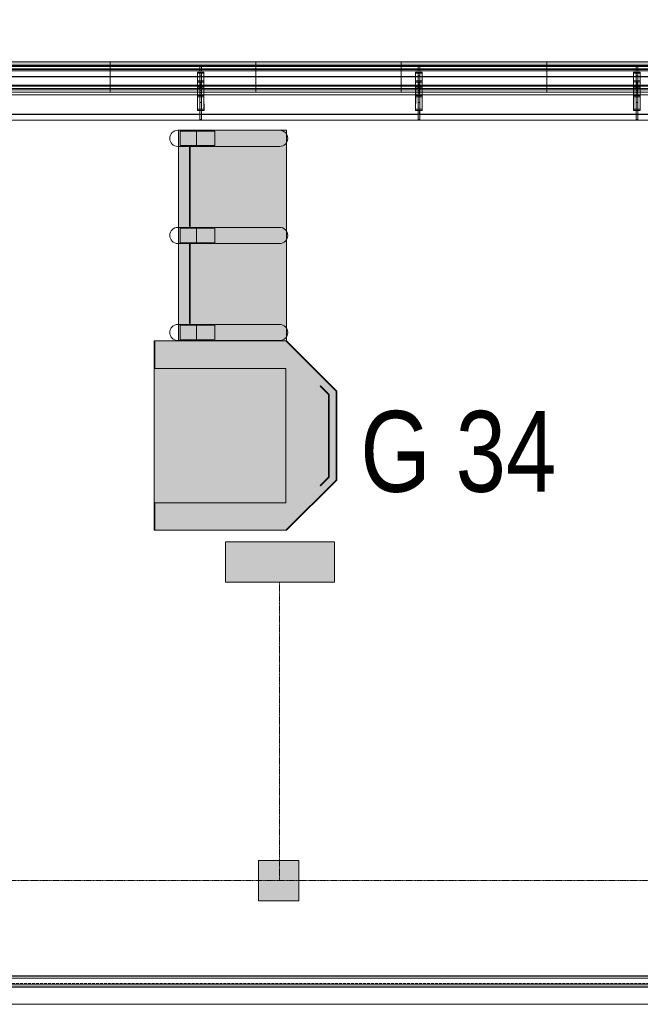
# Model space of a CAD drawing. Header units: millimetres. Extents: x 2001279 to 2569134, y 699790 to 1241062.
# Tile 33 of 38: x 2431143 to 2438822, y 1029980 to 1042155. Entities that reach past the tile are written whole.
import ezdxf

# ---------------------------------------------------------------- set-up
doc = ezdxf.new("R2010")
doc.units = ezdxf.units.MM
doc.header["$MEASUREMENT"] = 0
doc.linetypes.add('Dash - Tight', pattern=[4.5, 3, -1.5])
doc.linetypes.add('IMPORT-va006-h02-a-200-1-0001_Center 1_8_', pattern=[5.55625, 3.175, -0.79375, 0.79375, -0.79375])
for name, color, linetype, lineweight in [('83_Tekst', 7, 'Continuous', 25), ('A223', 8, 'Continuous', 5), ('A2312', 1, 'Continuous', 5), ('A254', 6, 'Continuous', 5), ('A852-TYNN', 7, 'Continuous', 9), ('A862', 4, 'Dash - Tight', 9), ('TRD_AREAL_15_HAVEN_00_280618_ENVA-A-001-2$0$I-FURN', 2, 'Continuous', 5), ('va006-h02-a-200-1-0001_A-AREA-LINE', 4, 'Continuous', 5), ('va006-h02-a-200-1-0001_A-DETL', 5, 'Continuous', 5), ('va006-h02-a-200-1-0001_A-DETL-GENF', 3, 'Continuous', 5), ('va006-h02-a-200-1-0001_A-FLOR-OTLN', 6, 'Continuous', 5), ('va006-h02-a-200-1-0001_S-BEAM', 4, 'Continuous', 5)]:
    doc.layers.add(name, color=color, linetype=linetype, lineweight=lineweight)
doc.layers.add('A200-12_Innsjekking -gate', color=7, linetype='Continuous', lineweight=5, true_color=0xb4ffed)
doc.layers.add('A862-B-Rlin-Etasje', color=150, linetype='Continuous', plot=False)
doc.layers.add('A862-N-RLin', color=1, linetype='Continuous', plot=False)
doc.styles.add('Arial', font='arial.ttf', dxfattribs={"width": 0.8})

# ---------------------------------------------------------------- blocks, each defined once
blk = doc.blocks.new('ENVA-A-006-2etg-polygoner_dwg_V_TA Avgang Stå_-200-D-00135-18746585-H02 Hovedetasje Arbeid Saleh')
at = {"layer": 'va006-h02-a-200-1-0001_S-BEAM'}
h = blk.add_hatch(color=47, dxfattribs=at)
h.paths.add_polyline_path([(433324, 341696), (433324, 341712), (433244, 341712), (433244, 341696)], flags=0)
h.paths.add_polyline_path([(433245, 341515), (433245, 341530), (433325, 341531), (433325, 341515)], flags=0)
h = blk.add_hatch(color=47, dxfattribs=at)
h.paths.add_polyline_path([(433274, 341665), (433294, 341665), (433294, 341696), (433274, 341696)], flags=0)
h.paths.add_polyline_path([(433275, 341530), (433275, 341562), (433295, 341562), (433295, 341531)], flags=0)
at = {"layer": 'va006-h02-a-200-1-0001_S-BEAM', "color": 2}
for p, q in [((430646, 341649), (433244, 341659)), ((430646, 341605), (433244, 341615)), ((433245, 341530), (433244, 341696)), ((433274, 341636), (433274, 341665)), ((433294, 341665), (433294, 341636)), ((433324, 341696), (433325, 341514)), ((433244, 341600), (430646, 341590)), ((433295, 341589), (433294, 341601)), ((433295, 341575), (433295, 341540)), ((433326, 341344), (433325, 341360)), ((433296, 341231), (433296, 341224))]:
    blk.add_line(p, q, dxfattribs=at)
at = {"layer": 'va006-h02-a-200-1-0001_S-BEAM', "color": 130, "lineweight": 9, "flags": 128}
for points in [[(433244, 341712), (433244, 341696), (433324, 341696), (433324, 341712)], [(433274, 341696), (433274, 341665), (433294, 341665), (433294, 341696)], [(433245, 341530), (433245, 341515), (433325, 341515), (433325, 341531)], [(433275, 341562), (433275, 341530), (433295, 341531), (433295, 341562)]]:
    blk.add_lwpolyline(points, close=True, dxfattribs=at)
at = {"layer": 'va006-h02-a-200-1-0001_S-BEAM', "color": 2, "flags": 128}
for points in [[(433325, 341515), (433326, 341344), (433246, 341344), (433245, 341515)], [(433276, 341224), (433276, 341231), (433276, 341344)], [(433276, 341231), (433296, 341231), (433296, 341344)]]:
    blk.add_lwpolyline(points, dxfattribs=at)
at = {"layer": 'va006-h02-a-200-1-0001_S-BEAM', "color": 2}
for centre, start_param, end_param in [((433274, 341588), 4.188681, 6.021277), ((433294, 341588), 4.188681, 6.021277), ((433295, 341541), 1.570688, 1.777199), ((433295, 341492), 5.759478, 6.021277)]:
    blk.add_ellipse(centre, major_axis=(-0.2, 50), ratio=0.000226, start_param=start_param, end_param=end_param, dxfattribs=at)
blk = doc.blocks.new('ENVA-A-006-2etg-polygoner_dwg_V_TA Avgang Stå_-200-D-00136-18746586-H02 Hovedetasje Arbeid Saleh')
at = {"layer": 'va006-h02-a-200-1-0001_S-BEAM'}
h = blk.add_hatch(color=47, dxfattribs=at)
h.paths.add_polyline_path([(436023, 341706), (436023, 341722), (435943, 341722), (435943, 341706)], flags=0)
h.paths.add_polyline_path([(435944, 341525), (435944, 341541), (436024, 341541), (436024, 341525)], flags=0)
h = blk.add_hatch(color=47, dxfattribs=at)
h.paths.add_polyline_path([(435973, 341675), (435993, 341675), (435993, 341706), (435973, 341706)], flags=0)
h.paths.add_polyline_path([(435974, 341541), (435973, 341572), (435993, 341572), (435994, 341541)], flags=0)
at = {"layer": 'va006-h02-a-200-1-0001_S-BEAM', "color": 2}
for p, q in [((433324, 341659), (435943, 341669)), ((433324, 341615), (435943, 341625)), ((435944, 341541), (435943, 341706)), ((435973, 341646), (435973, 341675)), ((435993, 341675), (435993, 341646)), ((436023, 341706), (436024, 341524)), ((435943, 341610), (433324, 341600)), ((435993, 341599), (435993, 341611)), ((435994, 341585), (435994, 341550)), ((436024, 341355), (436024, 341370)), ((435995, 341241), (435995, 341235))]:
    blk.add_line(p, q, dxfattribs=at)
at = {"layer": 'va006-h02-a-200-1-0001_S-BEAM', "color": 130, "lineweight": 9, "flags": 128}
for points in [[(435943, 341722), (435943, 341706), (436023, 341706), (436023, 341722)], [(435973, 341706), (435973, 341675), (435993, 341675), (435993, 341706)], [(435944, 341541), (435944, 341525), (436024, 341525), (436024, 341541)], [(435973, 341572), (435974, 341541), (435994, 341541), (435993, 341572)]]:
    blk.add_lwpolyline(points, close=True, dxfattribs=at)
at = {"layer": 'va006-h02-a-200-1-0001_S-BEAM', "color": 2, "flags": 128}
for points in [[(436024, 341525), (436024, 341355), (435944, 341354), (435944, 341525)], [(435975, 341234), (435975, 341241), (435974, 341354)], [(435975, 341241), (435995, 341241), (435994, 341354)]]:
    blk.add_lwpolyline(points, dxfattribs=at)
at = {"layer": 'va006-h02-a-200-1-0001_S-BEAM', "color": 2}
for centre, start_param, end_param in [((435973, 341598), 4.188681, 6.021277), ((435993, 341598), 4.188681, 6.021277), ((435994, 341551), 1.570688, 1.779259), ((435994, 341502), 5.759478, 6.021277)]:
    blk.add_ellipse(centre, major_axis=(-0.2, 50), ratio=0.000226, start_param=start_param, end_param=end_param, dxfattribs=at)
blk = doc.blocks.new('ENVA-A-006-2etg-polygoner_dwg_V_TA Avgang Stå_-200-D-00144-18746594-H02 Hovedetasje Arbeid Saleh')
at = {"layer": 'va006-h02-a-200-1-0001_S-BEAM'}
h = blk.add_hatch(color=47, dxfattribs=at)
h.paths.add_polyline_path([(438640, 341716), (438720, 341717), (438720, 341732), (438640, 341732)], flags=0)
h.paths.add_polyline_path([(438641, 341535), (438641, 341551), (438721, 341551), (438721, 341535)], flags=0)
h = blk.add_hatch(color=47, dxfattribs=at)
h.paths.add_polyline_path([(438690, 341685), (438690, 341716), (438670, 341716), (438673, 341685)], flags=0)
h.paths.add_polyline_path([(438671, 341551), (438671, 341582), (438691, 341582), (438691, 341551)], flags=0)
at = {"layer": 'va006-h02-a-200-1-0001_S-BEAM', "color": 2}
for p, q in [((436023, 341669), (438640, 341679)), ((436023, 341626), (438640, 341636)), ((438640, 341620), (436023, 341610)), ((438641, 341551), (438640, 341716)), ((438670, 341656), (438670, 341685)), ((438690, 341685), (438690, 341657)), ((438691, 341609), (438690, 341621)), ((438720, 341717), (438721, 341534)), ((438691, 341595), (438691, 341560)), ((438722, 341365), (438721, 341380)), ((438692, 341251), (438692, 341245))]:
    blk.add_line(p, q, dxfattribs=at)
at = {"layer": 'va006-h02-a-200-1-0001_S-BEAM', "color": 130, "lineweight": 9, "flags": 128}
for points in [[(438640, 341732), (438640, 341716), (438720, 341717), (438720, 341732)], [(438670, 341716), (438670, 341685), (438690, 341685), (438690, 341716)], [(438641, 341551), (438641, 341535), (438721, 341535), (438721, 341551)], [(438671, 341582), (438671, 341551), (438691, 341551), (438691, 341582)]]:
    blk.add_lwpolyline(points, close=True, dxfattribs=at)
at = {"layer": 'va006-h02-a-200-1-0001_S-BEAM', "color": 2, "flags": 128}
for points in [[(438721, 341535), (438722, 341365), (438642, 341364), (438641, 341535)], [(438672, 341251), (438692, 341251), (438692, 341365)], [(438672, 341245), (438672, 341251), (438672, 341364)]]:
    blk.add_lwpolyline(points, dxfattribs=at)
at = {"layer": 'va006-h02-a-200-1-0001_S-BEAM', "color": 2}
for centre, start_param, end_param in [((438670, 341608), 4.188681, 6.021277), ((438690, 341608), 4.188681, 6.021277), ((438691, 341561), 1.570688, 1.779195), ((438691, 341512), 5.759478, 6.021277)]:
    blk.add_ellipse(centre, major_axis=(-0.2, 50), ratio=0.000226, start_param=start_param, end_param=end_param, dxfattribs=at)
blk = doc.blocks.new('System Panel - Glazed-generic-8520208-H02 Hovedetasje Arbeid Saleh')
at = {"layer": 'A2312'}
for p, q in [((2358600, 1032546), (2358600, 1032832)), ((2358600, 1032832), (2360400, 1032832)), ((2358600, 1032832), (2358600, 1032786)), ((2360400, 1032786), (2358600, 1032786)), ((2358600, 1032786), (2358600, 1032500)), ((2360400, 1032832), (2360400, 1032546)), ((2360400, 1032832), (2360400, 1032786)), ((2360400, 1032500), (2360400, 1032786)), ((2360400, 1032546), (2358600, 1032546)), ((2358600, 1032500), (2358600, 1032546)), ((2360400, 1032546), (2360400, 1032500)), ((2358600, 1032500), (2360400, 1032500))]:
    blk.add_line(p, q, dxfattribs=at)
blk = doc.blocks.new('System Panel - Glazed-generic-8520223-H02 Hovedetasje Arbeid Saleh')
at = {"layer": 'A2312'}
blk.add_hatch(color=256, dxfattribs=at).paths.add_polyline_path([(2358600, 1032825), (2358600, 1032875), (2360400, 1032875), (2360400, 1032825)], flags=0)
at = {"layer": 'A2312', "lineweight": 9}
for p, q in [((2360400, 1032875), (2358600, 1032875)), ((2358600, 1032875), (2358600, 1032825)), ((2358600, 1032825), (2360400, 1032825)), ((2360400, 1032825), (2360400, 1032875))]:
    blk.add_line(p, q, dxfattribs=at)
at = {"layer": 'A2312'}
for p, q in [((2360400, 1032832), (2358600, 1032832)), ((2358600, 1032825), (2358600, 1032786)), ((2358600, 1032786), (2360400, 1032786)), ((2360400, 1032786), (2360400, 1032825))]:
    blk.add_line(p, q, dxfattribs=at)
blk = doc.blocks.new('V_TA Avgang Stål Facade Columns Type 4 - V_TA Avgang Stål Facade Columns-2107687-H02 Hovedetasje Arbeid Saleh')
at = {"layer": 'A223'}
for p, q in [((2434412, 1032778), (2434412, 1032832)), ((2434412, 1032832), (2434412, 1032816)), ((2434412, 1032832), (2437129, 1032832)), ((2434412, 1032816), (2434412, 1032762)), ((2434412, 1032816), (2437129, 1032816)), ((2434412, 1032762), (2434412, 1032778)), ((2434412, 1032778), (2437129, 1032778)), ((2437129, 1032762), (2434412, 1032762)), ((2437129, 1032816), (2437129, 1032832)), ((2437129, 1032832), (2437129, 1032778)), ((2437129, 1032762), (2437129, 1032816)), ((2437129, 1032778), (2437129, 1032762)), ((2437079, 1032747), (2437079, 1032458)), ((2437079, 1032442), (2437079, 1032732)), ((2437109, 1032732), (2437109, 1032442)), ((2437109, 1032661), (2437109, 1032701)), ((2437129, 1032442), (2437129, 1032732)), ((2437129, 1032701), (2437129, 1032661)), ((2437159, 1032458), (2437159, 1032747)), ((2437159, 1032732), (2437159, 1032442)), ((2434413, 1032543), (2434413, 1032587)), ((2434413, 1032587), (2434413, 1032571)), ((2434413, 1032587), (2437129, 1032587)), ((2434413, 1032571), (2434413, 1032528)), ((2434413, 1032571), (2437129, 1032571)), ((2434413, 1032543), (2437129, 1032544)), ((2434413, 1032528), (2434413, 1032543)), ((2437129, 1032528), (2434413, 1032528)), ((2437079, 1032566), (2437079, 1032288)), ((2437079, 1032272), (2437079, 1032550)), ((2437129, 1032615), (2437109, 1032615)), ((2437109, 1032564), (2437109, 1032614)), ((2437109, 1032597), (2437109, 1032564)), ((2437109, 1032288), (2437109, 1032566)), ((2437109, 1032562), (2437129, 1032562)), ((2437129, 1032519), (2437109, 1032519)), ((2437109, 1032517), (2437109, 1032468)), ((2437109, 1032468), (2437109, 1032517)), ((2437129, 1032614), (2437129, 1032564)), ((2437129, 1032564), (2437129, 1032597)), ((2437129, 1032571), (2437129, 1032587)), ((2437129, 1032587), (2437129, 1032544)), ((2437129, 1032528), (2437129, 1032571)), ((2437129, 1032566), (2437129, 1032288)), ((2437129, 1032544), (2437129, 1032528)), ((2437129, 1032468), (2437129, 1032517)), ((2437129, 1032517), (2437129, 1032468)), ((2437159, 1032288), (2437159, 1032566)), ((2437159, 1032550), (2437159, 1032272)), ((2437079, 1032458), (2437159, 1032458)), ((2437079, 1032458), (2437079, 1032458)), ((2437079, 1032458), (2437079, 1032442)), ((2437079, 1032458), (2437159, 1032458)), ((2437079, 1032442), (2437079, 1032442)), ((2437079, 1032442), (2437159, 1032442)), ((2437159, 1032442), (2437079, 1032442)), ((2437109, 1032466), (2437129, 1032466)), ((2437109, 1032442), (2437109, 1032442)), ((2437109, 1032442), (2437109, 1032152)), ((2437109, 1032442), (2437129, 1032442)), ((2437109, 1032442), (2437129, 1032442)), ((2437109, 1032421), (2437109, 1032371)), ((2437129, 1032152), (2437129, 1032442)), ((2437129, 1032442), (2437129, 1032442)), ((2437129, 1032371), (2437129, 1032421)), ((2437159, 1032458), (2437159, 1032458)), ((2437159, 1032442), (2437159, 1032458)), ((2437159, 1032442), (2437159, 1032442)), ((2437079, 1032288), (2437079, 1032272)), ((2437079, 1032288), (2437159, 1032288)), ((2437079, 1032272), (2437159, 1032272)), ((2437109, 1032370), (2437129, 1032370)), ((2437109, 1032159), (2437109, 1032288)), ((2437109, 1032288), (2437129, 1032288)), ((2437129, 1032288), (2437129, 1032159)), ((2437159, 1032272), (2437159, 1032288)), ((2437109, 1032152), (2437109, 1032159)), ((2437109, 1032159), (2437129, 1032159)), ((2437109, 1032152), (2437129, 1032152)), ((2437129, 1032159), (2437129, 1032152))]:
    blk.add_line(p, q, dxfattribs=at)
at = {"layer": 'A223', "lineweight": 13}
for p, q in [((2437079, 1032747), (2437079, 1032732)), ((2437159, 1032747), (2437079, 1032747)), ((2437079, 1032732), (2437159, 1032732)), ((2437109, 1032732), (2437109, 1032701)), ((2437129, 1032732), (2437109, 1032732)), ((2437109, 1032701), (2437129, 1032701)), ((2437129, 1032701), (2437129, 1032732)), ((2437159, 1032732), (2437159, 1032747)), ((2437079, 1032566), (2437079, 1032550)), ((2437159, 1032566), (2437079, 1032566)), ((2437079, 1032550), (2437159, 1032550)), ((2437109, 1032597), (2437109, 1032566)), ((2437129, 1032597), (2437109, 1032597)), ((2437109, 1032566), (2437129, 1032566)), ((2437129, 1032566), (2437129, 1032597)), ((2437159, 1032550), (2437159, 1032566))]:
    blk.add_line(p, q, dxfattribs=at)
at = {"layer": 'A223'}
for centre, start_param, end_param in [((2437109, 1032612), 2.879684, 6.021277), ((2437129, 1032612), 2.879684, 6.021277), ((2437109, 1032565), 6.021277, 9.16287), ((2437109, 1032516), 2.879684, 6.021277), ((2437109, 1032469), 6.021277, 9.16287), ((2437129, 1032565), 6.021277, 9.16287), ((2437129, 1032516), 2.879684, 6.021277), ((2437129, 1032469), 6.021277, 9.16287), ((2437109, 1032420), 2.879684, 6.021277), ((2437129, 1032420), 2.879684, 6.021277)]:
    blk.add_ellipse(centre, major_axis=(0, 50), ratio=0.000226, start_param=start_param, end_param=end_param, dxfattribs=at)
blk = doc.blocks.new('V_TA Avgang Stål Facade Columns Type 4 - V_TA Avgang Stål Facade Columns-2107673-H02 Hovedetasje Arbeid Saleh')
at = {"layer": 'A223'}
for p, q in [((2437109, 1032778), (2437109, 1032832)), ((2437109, 1032832), (2437109, 1032816)), ((2437109, 1032832), (2439828, 1032832)), ((2437109, 1032816), (2437109, 1032762)), ((2437109, 1032816), (2439828, 1032816)), ((2437109, 1032762), (2437109, 1032778)), ((2437109, 1032778), (2439828, 1032778)), ((2439828, 1032762), (2437109, 1032762)), ((2439828, 1032816), (2439828, 1032832)), ((2439828, 1032832), (2439828, 1032778)), ((2439828, 1032762), (2439828, 1032816)), ((2439828, 1032778), (2439828, 1032762)), ((2439778, 1032747), (2439778, 1032459)), ((2439778, 1032442), (2439778, 1032732)), ((2439808, 1032732), (2439808, 1032442)), ((2439808, 1032661), (2439808, 1032701)), ((2439828, 1032442), (2439828, 1032732)), ((2439828, 1032701), (2439828, 1032661)), ((2439858, 1032459), (2439858, 1032747)), ((2439858, 1032732), (2439858, 1032442)), ((2437110, 1032543), (2437110, 1032587)), ((2437110, 1032587), (2437110, 1032571)), ((2437110, 1032587), (2439828, 1032587)), ((2437110, 1032571), (2439828, 1032572)), ((2437110, 1032571), (2437110, 1032528)), ((2437110, 1032543), (2439828, 1032544)), ((2437110, 1032528), (2437110, 1032543)), ((2439828, 1032528), (2437110, 1032528)), ((2439778, 1032566), (2439778, 1032288)), ((2439778, 1032272), (2439778, 1032550)), ((2439828, 1032615), (2439808, 1032615)), ((2439808, 1032564), (2439808, 1032614)), ((2439808, 1032597), (2439808, 1032564)), ((2439808, 1032288), (2439808, 1032566)), ((2439808, 1032562), (2439828, 1032562)), ((2439828, 1032519), (2439808, 1032519)), ((2439808, 1032517), (2439808, 1032468)), ((2439808, 1032468), (2439808, 1032517)), ((2439828, 1032614), (2439828, 1032564)), ((2439828, 1032564), (2439828, 1032597)), ((2439828, 1032572), (2439828, 1032587)), ((2439828, 1032587), (2439828, 1032544)), ((2439828, 1032528), (2439828, 1032572)), ((2439828, 1032566), (2439828, 1032288)), ((2439828, 1032544), (2439828, 1032528)), ((2439828, 1032468), (2439828, 1032517)), ((2439828, 1032517), (2439828, 1032468)), ((2439858, 1032288), (2439858, 1032566)), ((2439858, 1032550), (2439858, 1032272)), ((2439778, 1032459), (2439778, 1032459)), ((2439778, 1032459), (2439778, 1032442)), ((2439778, 1032459), (2439858, 1032459)), ((2439778, 1032459), (2439858, 1032459)), ((2439778, 1032442), (2439778, 1032442)), ((2439778, 1032442), (2439858, 1032442)), ((2439858, 1032442), (2439778, 1032442)), ((2439808, 1032466), (2439828, 1032466)), ((2439808, 1032442), (2439808, 1032442)), ((2439808, 1032442), (2439808, 1032153)), ((2439808, 1032442), (2439828, 1032442)), ((2439808, 1032442), (2439828, 1032442)), ((2439808, 1032421), (2439808, 1032372)), ((2439828, 1032153), (2439828, 1032442)), ((2439828, 1032442), (2439828, 1032442)), ((2439828, 1032372), (2439828, 1032421)), ((2439858, 1032442), (2439858, 1032459)), ((2439858, 1032459), (2439858, 1032459)), ((2439858, 1032442), (2439858, 1032442)), ((2439778, 1032288), (2439778, 1032272)), ((2439778, 1032288), (2439858, 1032288)), ((2439778, 1032272), (2439858, 1032272)), ((2439808, 1032370), (2439828, 1032370)), ((2439808, 1032159), (2439808, 1032288)), ((2439808, 1032288), (2439828, 1032288)), ((2439828, 1032288), (2439828, 1032159)), ((2439858, 1032272), (2439858, 1032288)), ((2439808, 1032153), (2439808, 1032159)), ((2439808, 1032159), (2439828, 1032159)), ((2439808, 1032153), (2439828, 1032153)), ((2439828, 1032159), (2439828, 1032153))]:
    blk.add_line(p, q, dxfattribs=at)
at = {"layer": 'A223', "lineweight": 13}
for p, q in [((2439778, 1032747), (2439778, 1032732)), ((2439858, 1032747), (2439778, 1032747)), ((2439778, 1032732), (2439858, 1032732)), ((2439808, 1032732), (2439808, 1032701)), ((2439828, 1032732), (2439808, 1032732)), ((2439808, 1032701), (2439828, 1032701)), ((2439828, 1032701), (2439828, 1032732)), ((2439858, 1032732), (2439858, 1032747)), ((2439778, 1032566), (2439778, 1032550)), ((2439858, 1032566), (2439778, 1032566)), ((2439778, 1032550), (2439858, 1032550)), ((2439808, 1032597), (2439808, 1032566)), ((2439828, 1032597), (2439808, 1032597)), ((2439808, 1032566), (2439828, 1032566)), ((2439828, 1032566), (2439828, 1032597)), ((2439858, 1032550), (2439858, 1032566))]:
    blk.add_line(p, q, dxfattribs=at)
at = {"layer": 'A223'}
for centre, start_param, end_param in [((2439808, 1032612), 2.879684, 6.021277), ((2439828, 1032612), 2.879684, 6.021277), ((2439808, 1032565), 6.021277, 9.16287), ((2439808, 1032516), 2.879684, 6.021277), ((2439808, 1032469), 6.021277, 9.16287), ((2439828, 1032565), 6.021277, 9.16287), ((2439828, 1032516), 2.879684, 6.021277), ((2439828, 1032469), 6.021277, 9.16287), ((2439808, 1032420), 2.879684, 6.021277), ((2439828, 1032420), 2.879684, 6.021277)]:
    blk.add_ellipse(centre, major_axis=(0, 50), ratio=0.000226, start_param=start_param, end_param=end_param, dxfattribs=at)
blk = doc.blocks.new('V_TA Avgang Stål Facade Columns Type 6 - V_TA Avgang Stål Facade Columns-2107884-H02 Hovedetasje Arbeid Saleh')
at = {"layer": 'A223'}
for p, q in [((2442508, 1032778), (2442508, 1032832)), ((2442508, 1032832), (2442508, 1032816)), ((2442508, 1032832), (2445235, 1032832)), ((2442508, 1032816), (2442508, 1032762)), ((2442508, 1032816), (2445235, 1032816)), ((2442508, 1032762), (2442508, 1032778)), ((2442508, 1032778), (2445235, 1032778)), ((2445235, 1032762), (2442508, 1032762)), ((2445145, 1032794), (2445146, 1032502)), ((2445235, 1032816), (2445235, 1032832)), ((2445235, 1032832), (2445235, 1032778)), ((2445235, 1032762), (2445235, 1032816)), ((2445235, 1032778), (2445235, 1032762)), ((2445286, 1032502), (2445285, 1032794)), ((2445146, 1032442), (2445145, 1032732)), ((2445195, 1032732), (2445196, 1032442)), ((2445195, 1032661), (2445195, 1032701)), ((2445236, 1032442), (2445235, 1032732)), ((2445235, 1032701), (2445235, 1032661)), ((2445285, 1032732), (2445286, 1032442)), ((2442508, 1032543), (2442508, 1032587)), ((2442508, 1032587), (2442508, 1032571)), ((2442508, 1032587), (2445236, 1032587)), ((2442508, 1032571), (2445236, 1032572)), ((2442508, 1032571), (2442508, 1032528)), ((2442508, 1032543), (2445236, 1032544)), ((2442508, 1032528), (2442508, 1032543)), ((2445236, 1032528), (2442508, 1032528)), ((2445170, 1032519), (2445171, 1032238)), ((2445235, 1032615), (2445195, 1032615)), ((2445195, 1032564), (2445195, 1032614)), ((2445195, 1032597), (2445195, 1032564)), ((2445196, 1032288), (2445195, 1032566)), ((2445195, 1032562), (2445235, 1032562)), ((2445235, 1032519), (2445195, 1032519)), ((2445195, 1032517), (2445195, 1032468)), ((2445196, 1032468), (2445195, 1032517)), ((2445235, 1032614), (2445235, 1032564)), ((2445235, 1032564), (2445235, 1032597)), ((2445235, 1032566), (2445236, 1032288)), ((2445235, 1032468), (2445235, 1032517)), ((2445235, 1032517), (2445236, 1032468)), ((2445236, 1032572), (2445236, 1032587)), ((2445236, 1032587), (2445236, 1032544)), ((2445236, 1032528), (2445236, 1032572)), ((2445236, 1032544), (2445236, 1032528)), ((2445261, 1032238), (2445260, 1032519)), ((2445146, 1032502), (2445146, 1032502)), ((2445146, 1032502), (2445146, 1032442)), ((2445146, 1032502), (2445286, 1032502)), ((2445146, 1032502), (2445286, 1032502)), ((2445146, 1032442), (2445146, 1032442)), ((2445146, 1032442), (2445286, 1032442)), ((2445286, 1032442), (2445146, 1032442)), ((2445185, 1032447), (2445210, 1032192)), ((2445195, 1032466), (2445235, 1032466)), ((2445195, 1032421), (2445196, 1032372)), ((2445196, 1032442), (2445196, 1032442)), ((2445196, 1032442), (2445196, 1032153)), ((2445196, 1032442), (2445236, 1032442)), ((2445196, 1032442), (2445236, 1032442)), ((2445220, 1032192), (2445246, 1032447)), ((2445236, 1032372), (2445235, 1032421)), ((2445236, 1032153), (2445236, 1032442)), ((2445236, 1032442), (2445236, 1032442)), ((2445286, 1032442), (2445286, 1032502)), ((2445286, 1032502), (2445286, 1032502)), ((2445286, 1032442), (2445286, 1032442)), ((2445196, 1032370), (2445236, 1032370)), ((2445196, 1032191), (2445196, 1032288)), ((2445196, 1032288), (2445236, 1032288)), ((2445236, 1032288), (2445236, 1032191)), ((2445196, 1032176), (2445196, 1032271)), ((2445196, 1032271), (2445196, 1032191)), ((2445196, 1032271), (2445236, 1032271)), ((2445196, 1032191), (2445236, 1032191)), ((2445196, 1032176), (2445236, 1032176)), ((2445196, 1032153), (2445196, 1032162)), ((2445196, 1032153), (2445236, 1032153)), ((2445205, 1032203), (2445206, 1032202)), ((2445206, 1032182), (2445205, 1032182)), ((2445205, 1032182), (2445205, 1032182)), ((2445206, 1032202), (2445206, 1032208)), ((2445206, 1032208), (2445206, 1032208)), ((2445206, 1032208), (2445206, 1032176)), ((2445206, 1032208), (2445226, 1032208)), ((2445206, 1032208), (2445226, 1032208)), ((2445206, 1032202), (2445226, 1032202)), ((2445206, 1032176), (2445206, 1032182)), ((2445206, 1032182), (2445226, 1032182)), ((2445206, 1032176), (2445206, 1032176)), ((2445206, 1032176), (2445226, 1032176)), ((2445206, 1032176), (2445226, 1032176)), ((2445226, 1032202), (2445225, 1032203)), ((2445225, 1032182), (2445225, 1032182)), ((2445225, 1032182), (2445226, 1032182)), ((2445226, 1032176), (2445226, 1032208)), ((2445226, 1032208), (2445226, 1032208)), ((2445226, 1032208), (2445226, 1032202)), ((2445226, 1032182), (2445226, 1032176)), ((2445226, 1032176), (2445226, 1032176)), ((2445236, 1032191), (2445236, 1032271)), ((2445236, 1032271), (2445236, 1032176)), ((2445236, 1032162), (2445236, 1032153))]:
    blk.add_line(p, q, dxfattribs=at)
at = {"layer": 'A223', "lineweight": 13}
for p, q in [((2445145, 1032794), (2445145, 1032732)), ((2445285, 1032794), (2445145, 1032794)), ((2445285, 1032732), (2445285, 1032794)), ((2445145, 1032732), (2445285, 1032732)), ((2445195, 1032732), (2445195, 1032701)), ((2445235, 1032732), (2445195, 1032732)), ((2445195, 1032701), (2445235, 1032701)), ((2445235, 1032701), (2445235, 1032732)), ((2445195, 1032597), (2445195, 1032566)), ((2445235, 1032597), (2445195, 1032597)), ((2445195, 1032566), (2445235, 1032566)), ((2445235, 1032566), (2445235, 1032597)), ((2445205, 1032203), (2445205, 1032182)), ((2445225, 1032203), (2445205, 1032203)), ((2445205, 1032182), (2445225, 1032182)), ((2445225, 1032182), (2445225, 1032203))]:
    blk.add_line(p, q, dxfattribs=at)
at = {"layer": 'A223', "lineweight": 13, "flags": 128}
for points in [[(2445260, 1032519), (2445259, 1032530), (2445255, 1032541), (2445249, 1032550), (2445241, 1032558), (2445231, 1032563), (2445221, 1032566), (2445210, 1032566), (2445199, 1032563), (2445190, 1032558), (2445182, 1032550), (2445175, 1032541), (2445172, 1032530), (2445170, 1032519)], [(2445170, 1032519), (2445172, 1032508), (2445175, 1032498), (2445182, 1032488), (2445190, 1032481), (2445199, 1032476), (2445210, 1032473), (2445221, 1032473), (2445231, 1032476), (2445241, 1032481), (2445249, 1032488), (2445255, 1032498), (2445259, 1032508), (2445260, 1032519)]]:
    blk.add_lwpolyline(points, dxfattribs=at)
at = {"layer": 'A223'}
for centre, major_axis, ratio, start_param, end_param in [((2445195, 1032612), (0, 50), 0.000226, 2.879684, 6.021277), ((2445235, 1032612), (0, 50), 0.000226, 2.879684, 6.021277), ((2445195, 1032565), (0, 50), 0.000226, 6.021277, 9.16287), ((2445195, 1032516), (0, 50), 0.000226, 2.879684, 6.021277), ((2445195, 1032469), (0, 50), 0.000226, 6.021277, 9.16287), ((2445235, 1032565), (0, 50), 0.000226, 6.021277, 9.16287), ((2445235, 1032516), (0, 50), 0.000226, 2.879684, 6.021277), ((2445235, 1032469), (0, 50), 0.000226, 6.021277, 9.16287), ((2445215, 1032448), (30.8, 0), 0.258924, 0.000234, 3.141827), ((2445215, 1032448), (-30.8, 0), 0.258924, 0.000234, 3.141827), ((2445196, 1032420), (0, 50), 0.000226, 2.879684, 6.021277), ((2445236, 1032420), (0, 50), 0.000226, 2.879684, 6.021277), ((2445216, 1032238), (45, 0), 0.965898, 6.282311, 9.423903), ((2445216, 1032238), (45, 0), 0.965898, 3.140718, 6.282311), ((2445196, 1032188), (0, 25.9), 0.000226, 2.017483, 3.131429), ((2445215, 1032192), (5, 0), 0.258924, 0.000234, 3.141827), ((2445215, 1032192), (5, 0), 0.258924, 3.141827, 6.28342), ((2445236, 1032188), (0, 25.9), 0.000226, 2.017483, 3.131429)]:
    blk.add_ellipse(centre, major_axis=major_axis, ratio=ratio, start_param=start_param, end_param=end_param, dxfattribs=at)
blk = doc.blocks.new('V_TA Avgang Stål Facade Columns Type 4 - V_TA Avgang Stål Facade Columns-2107826-H02 Hovedetasje Arbeid Saleh')
at = {"layer": 'A223'}
for p, q in [((2439810, 1032778), (2439810, 1032832)), ((2439810, 1032832), (2439810, 1032816)), ((2439810, 1032832), (2442525, 1032832)), ((2439810, 1032816), (2439810, 1032762)), ((2439810, 1032816), (2442525, 1032816)), ((2439810, 1032762), (2439810, 1032778)), ((2439810, 1032778), (2442525, 1032778)), ((2442525, 1032762), (2439810, 1032762)), ((2442525, 1032816), (2442525, 1032832)), ((2442525, 1032832), (2442525, 1032778)), ((2442525, 1032762), (2442525, 1032816)), ((2442525, 1032778), (2442525, 1032762)), ((2442475, 1032747), (2442475, 1032459)), ((2442475, 1032442), (2442475, 1032732)), ((2442505, 1032732), (2442505, 1032442)), ((2442505, 1032661), (2442505, 1032701)), ((2442525, 1032442), (2442525, 1032732)), ((2442525, 1032701), (2442525, 1032661)), ((2442555, 1032459), (2442555, 1032747)), ((2442555, 1032732), (2442555, 1032442)), ((2439810, 1032543), (2439810, 1032587)), ((2439810, 1032587), (2439810, 1032571)), ((2439810, 1032587), (2442525, 1032587)), ((2439810, 1032571), (2442525, 1032572)), ((2439810, 1032571), (2439810, 1032528)), ((2439810, 1032543), (2442525, 1032544)), ((2439810, 1032528), (2439810, 1032543)), ((2442525, 1032528), (2439810, 1032528)), ((2442475, 1032566), (2442475, 1032288)), ((2442475, 1032272), (2442475, 1032550)), ((2442525, 1032615), (2442505, 1032615)), ((2442505, 1032564), (2442505, 1032614)), ((2442505, 1032597), (2442505, 1032564)), ((2442505, 1032288), (2442505, 1032566)), ((2442505, 1032562), (2442525, 1032562)), ((2442525, 1032519), (2442505, 1032519)), ((2442505, 1032517), (2442505, 1032468)), ((2442505, 1032468), (2442505, 1032517)), ((2442525, 1032614), (2442525, 1032564)), ((2442525, 1032564), (2442525, 1032597)), ((2442525, 1032572), (2442525, 1032587)), ((2442525, 1032587), (2442525, 1032544)), ((2442525, 1032528), (2442525, 1032572)), ((2442525, 1032566), (2442525, 1032288)), ((2442525, 1032544), (2442525, 1032528)), ((2442525, 1032468), (2442525, 1032517)), ((2442525, 1032517), (2442525, 1032468)), ((2442555, 1032288), (2442555, 1032566)), ((2442555, 1032550), (2442555, 1032272)), ((2442475, 1032459), (2442476, 1032459)), ((2442475, 1032459), (2442555, 1032459)), ((2442476, 1032442), (2442475, 1032442)), ((2442555, 1032442), (2442475, 1032442)), ((2442476, 1032459), (2442476, 1032442)), ((2442476, 1032459), (2442556, 1032459)), ((2442476, 1032442), (2442556, 1032442)), ((2442505, 1032466), (2442525, 1032466)), ((2442505, 1032442), (2442506, 1032442)), ((2442505, 1032442), (2442525, 1032442)), ((2442505, 1032421), (2442505, 1032372)), ((2442506, 1032442), (2442506, 1032153)), ((2442506, 1032442), (2442526, 1032442)), ((2442526, 1032442), (2442525, 1032442)), ((2442525, 1032372), (2442525, 1032421)), ((2442526, 1032153), (2442526, 1032442)), ((2442556, 1032459), (2442555, 1032459)), ((2442555, 1032442), (2442556, 1032442)), ((2442556, 1032442), (2442556, 1032459)), ((2442475, 1032288), (2442475, 1032272)), ((2442475, 1032288), (2442555, 1032288)), ((2442475, 1032272), (2442555, 1032272)), ((2442505, 1032370), (2442525, 1032370)), ((2442505, 1032159), (2442505, 1032288)), ((2442505, 1032288), (2442525, 1032288)), ((2442525, 1032288), (2442525, 1032159)), ((2442555, 1032272), (2442555, 1032288)), ((2442506, 1032153), (2442505, 1032159)), ((2442505, 1032159), (2442525, 1032159)), ((2442506, 1032153), (2442526, 1032153)), ((2442525, 1032159), (2442526, 1032153))]:
    blk.add_line(p, q, dxfattribs=at)
at = {"layer": 'A223', "lineweight": 13}
for p, q in [((2442475, 1032747), (2442475, 1032732)), ((2442555, 1032747), (2442475, 1032747)), ((2442475, 1032732), (2442555, 1032732)), ((2442505, 1032732), (2442505, 1032701)), ((2442525, 1032732), (2442505, 1032732)), ((2442505, 1032701), (2442525, 1032701)), ((2442525, 1032701), (2442525, 1032732)), ((2442555, 1032732), (2442555, 1032747)), ((2442475, 1032566), (2442475, 1032550)), ((2442555, 1032566), (2442475, 1032566)), ((2442475, 1032550), (2442555, 1032550)), ((2442505, 1032597), (2442505, 1032566)), ((2442525, 1032597), (2442505, 1032597)), ((2442505, 1032566), (2442525, 1032566)), ((2442525, 1032566), (2442525, 1032597)), ((2442555, 1032550), (2442555, 1032566))]:
    blk.add_line(p, q, dxfattribs=at)
at = {"layer": 'A223'}
for centre, start_param, end_param in [((2442505, 1032612), 2.879684, 6.021277), ((2442525, 1032612), 2.879684, 6.021277), ((2442505, 1032565), 6.021277, 9.16287), ((2442505, 1032516), 2.879684, 6.021277), ((2442505, 1032469), 6.021277, 9.16287), ((2442525, 1032565), 6.021277, 9.16287), ((2442525, 1032516), 2.879684, 6.021277), ((2442525, 1032469), 6.021277, 9.16287), ((2442505, 1032420), 2.879684, 6.021277), ((2442525, 1032420), 2.879684, 6.021277)]:
    blk.add_ellipse(centre, major_axis=(0, 50), ratio=0.000226, start_param=start_param, end_param=end_param, dxfattribs=at)

msp = doc.modelspace()

# ---------------------------------------------------------------- hatches: boundary and pattern name
at = {"layer": 'A200-12_Innsjekking -gate'}
msp.add_hatch(color=256, dxfattribs=at).paths.add_polyline_path([(2432826, 1035842), (2434446, 1035842), (2435066, 1036462), (2435066, 1037562), (2434446, 1038182), (2434446, 1040787), (2433110, 1040787), (2433110, 1038182), (2432807, 1038182), (2432807, 1035842)])
at = {"layer": 'va006-h02-a-200-1-0001_A-DETL-GENF'}
for points in [[(2433689, 1035198), (2433689, 1035698), (2435038, 1035698), (2435038, 1035198)], [(2434596, 1031259), (2434096, 1031259), (2434096, 1031759), (2434596, 1031759)]]:
    msp.add_hatch(color=256, dxfattribs=at).paths.add_polyline_path(points, flags=0)

# ---------------------------------------------------------------- linework, layer by layer
at = {"layer": 'A254'}
for p, q in [((2422890, 1041224), (2448615, 1041224)), ((2430379, 1040912), (2441179, 1040912)), ((2441779, 1029981), (2430979, 1029981))]:
    msp.add_line(p, q, dxfattribs=at)
at = {"layer": 'A852-TYNN', "lineweight": 18}
msp.add_lwpolyline([(2432826, 1035842), (2434446, 1035842), (2435066, 1036462), (2435066, 1037562), (2434446, 1038182), (2434446, 1040787), (2433110, 1040787), (2433110, 1038182), (2432807, 1038182), (2432807, 1035842)], close=True, dxfattribs=at)
at = {"layer": 'A862'}
for p, q in [((2427031, 1030238), (2441431, 1030238)), ((2441679, 1030304), (2427086, 1030304))]:
    msp.add_line(p, q, dxfattribs=at)
at = {"layer": 'A862-B-Rlin-Etasje'}
msp.add_lwpolyline([(2430600, 1044357), (2430345, 1041451), (2430584, 1041451), (2430584, 1041470), (2430724, 1041471), (2430724, 1041451), (2441389, 1041452), (2441389, 1041470), (2441529, 1041471), (2441529, 1041451), (2444090, 1041451), (2444090, 1041470), (2444230, 1041470), (2444230, 1041451), (2448615, 1041451)], dxfattribs=at)
at = {"layer": 'A862-N-RLin'}
for points in [[(2422890, 1040988), (2448615, 1040988)], [(2448615, 1029997), (2441624, 1029997), (2441624, 1030329), (2427041, 1030329), (2427041, 1030104), (2427010, 1030104), (2427010, 1030042), (2422890, 1030042)]]:
    msp.add_lwpolyline(points, dxfattribs=at)
msp.add_lwpolyline([(2428172, 1029921), (2429589, 1027867), (2429590, 1020333), (2441423, 1020334), (2441423, 1029991), (2441525, 1029991), (2441525, 1030219), (2427558, 1030215), (2427558, 1029954), (2427958, 1029920)], close=True, dxfattribs=at)
at = {"layer": 'A862-N-RLin', "flags": 128}
msp.add_lwpolyline([(2428023, 1029896), (2428021, 1022608), (2429605, 1022607), (2429610, 1020308), (2441444, 1020309), (2441444, 1029966), (2441545, 1029966), (2441545, 1030194), (2427578, 1030191), (2427578, 1029929), (2427979, 1029896)], close=True, dxfattribs=at)
at = {"layer": 'TRD_AREAL_15_HAVEN_00_280618_ENVA-A-001-2$0$I-FURN'}
for p, q in [((2434360, 1040787), (2433100, 1040787)), ((2434360, 1040787), (2433100, 1040787)), ((2433330, 1040597), (2433330, 1040777)), ((2433330, 1040597), (2433330, 1040777)), ((2433100, 1040587), (2434360, 1040587)), ((2433100, 1040587), (2434360, 1040587)), ((2434360, 1039587), (2433100, 1039587)), ((2434360, 1039587), (2433100, 1039587)), ((2433330, 1039397), (2433330, 1039577)), ((2433330, 1039397), (2433330, 1039577)), ((2433100, 1039387), (2434360, 1039387)), ((2433100, 1039387), (2434360, 1039387)), ((2434360, 1038387), (2433100, 1038387)), ((2434360, 1038387), (2433100, 1038387)), ((2433330, 1038197), (2433330, 1038377)), ((2433330, 1038197), (2433330, 1038377)), ((2433100, 1038187), (2434360, 1038187)), ((2433100, 1038187), (2434360, 1038187)), ((2434892, 1037734), (2434609, 1038017)), ((2434892, 1037734), (2434609, 1038017)), ((2435062, 1036712), (2435062, 1037312)), ((2435062, 1036712), (2435062, 1037312)), ((2434609, 1036007), (2434892, 1036290)), ((2434609, 1036007), (2434892, 1036290))]:
    msp.add_line(p, q, dxfattribs=at)
at = {"layer": 'TRD_AREAL_15_HAVEN_00_280618_ENVA-A-001-2$0$I-FURN', "flags": 128}
for points in [[(2433559, 1040777), (2433559, 1040597), (2433330, 1040597), (2433130, 1040597), (2433130, 1040777), (2433330, 1040777)], [(2433559, 1040777), (2433559, 1040597), (2433330, 1040597), (2433130, 1040597), (2433130, 1040777), (2433330, 1040777)], [(2433244, 1040577), (2433244, 1040087), (2433254, 1040087), (2433254, 1040577)], [(2433244, 1040577), (2433244, 1040087), (2433254, 1040087), (2433254, 1040577)], [(2433244, 1040087), (2433244, 1039597), (2433254, 1039597), (2433254, 1040087)], [(2433244, 1040087), (2433244, 1039597), (2433254, 1039597), (2433254, 1040087)], [(2433559, 1039577), (2433559, 1039397), (2433330, 1039397), (2433130, 1039397), (2433130, 1039577), (2433330, 1039577)], [(2433559, 1039577), (2433559, 1039397), (2433330, 1039397), (2433130, 1039397), (2433130, 1039577), (2433330, 1039577)], [(2433244, 1039377), (2433244, 1038887), (2433254, 1038887), (2433254, 1039377)], [(2433244, 1039377), (2433244, 1038887), (2433254, 1038887), (2433254, 1039377)], [(2433244, 1038887), (2433244, 1038397), (2433254, 1038397), (2433254, 1038887)], [(2433244, 1038887), (2433244, 1038397), (2433254, 1038397), (2433254, 1038887)], [(2433559, 1038377), (2433559, 1038197), (2433330, 1038197), (2433130, 1038197), (2433130, 1038377), (2433330, 1038377)], [(2433559, 1038377), (2433559, 1038197), (2433330, 1038197), (2433130, 1038197), (2433130, 1038377), (2433330, 1038377)], [(2432817, 1035842), (2434437, 1035842), (2435057, 1036462), (2435057, 1037562), (2434437, 1038182), (2432817, 1038182), (2432817, 1037842), (2434437, 1037842), (2434437, 1036182), (2432817, 1036182)], [(2432817, 1035842), (2434437, 1035842), (2435057, 1036462), (2435057, 1037562), (2434437, 1038182), (2432817, 1038182), (2432817, 1037842), (2434437, 1037842), (2434437, 1036182), (2432817, 1036182)], [(2434972, 1037522), (2434866, 1037628), (2434861, 1037624), (2434966, 1037520), (2434966, 1036500), (2434861, 1036396), (2434866, 1036391), (2434972, 1036497)], [(2434972, 1037522), (2434866, 1037628), (2434861, 1037624), (2434966, 1037520), (2434966, 1036500), (2434861, 1036396), (2434866, 1036391), (2434972, 1036497)]]:
    msp.add_lwpolyline(points, close=True, dxfattribs=at)
at = {"layer": 'TRD_AREAL_15_HAVEN_00_280618_ENVA-A-001-2$0$I-FURN'}
for centre, start, end in [((2433100, 1040687), 89.9996, 269.9996), ((2433100, 1040687), 89.9996, 269.9996), ((2434360, 1040687), 269.9996, 89.9996), ((2434360, 1040687), 269.9996, 89.9996), ((2433100, 1039487), 89.9996, 269.9996), ((2433100, 1039487), 89.9996, 269.9996), ((2434360, 1039487), 269.9996, 89.9996), ((2434360, 1039487), 269.9996, 89.9996), ((2433100, 1038287), 89.9996, 269.9996), ((2433100, 1038287), 89.9996, 269.9996), ((2434360, 1038287), 269.9996, 89.9996), ((2434360, 1038287), 269.9996, 89.9996)]:
    msp.add_arc(centre, 100, start, end, dxfattribs=at)
at = {"layer": 'va006-h02-a-200-1-0001_A-AREA-LINE'}
msp.add_line((2441679, 1030304), (2427086, 1030304), dxfattribs=at)
at = {"layer": 'va006-h02-a-200-1-0001_A-DETL', "linetype": 'IMPORT-va006-h02-a-200-1-0001_Center 1_8_'}
msp.add_line((2434358, 1031509), (2434358, 1035198), dxfattribs=at)
at = {"layer": 'va006-h02-a-200-1-0001_A-DETL', "flags": 128}
for points in [[(2435038, 1035698), (2433689, 1035698), (2433689, 1035198), (2435038, 1035198)], [(2434596, 1031759), (2434096, 1031759), (2434096, 1031259), (2434596, 1031259)]]:
    msp.add_lwpolyline(points, close=True, dxfattribs=at)
at = {"layer": 'va006-h02-a-200-1-0001_A-DETL', "linetype": 'IMPORT-va006-h02-a-200-1-0001_Center 1_8_', "flags": 128}
msp.add_lwpolyline([(2422890, 1031510), (2448615, 1031509)], dxfattribs=at)
at = {"layer": 'va006-h02-a-200-1-0001_A-FLOR-OTLN'}
for p, q in [((2433343, 1041224), (2430745, 1041224)), ((2436042, 1041224), (2433423, 1041224)), ((2438739, 1041224), (2436122, 1041224))]:
    msp.add_line(p, q, dxfattribs=at)
at = {"layer": 'va006-h02-a-200-1-0001_A-FLOR-OTLN', "flags": 128}
for points in [[(2448615, 1040912), (2430267, 1040912)], [(2430979, 1029981), (2448615, 1029981)]]:
    msp.add_lwpolyline(points, dxfattribs=at)

# ---------------------------------------------------------------- block references
at = {"rotation": 359.7843385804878}
for name in ['ENVA-A-006-2etg-polygoner_dwg_V_TA Avgang Stå_-200-D-00135-18746585-H02 Hovedetasje Arbeid Saleh', 'ENVA-A-006-2etg-polygoner_dwg_V_TA Avgang Stå_-200-D-00136-18746586-H02 Hovedetasje Arbeid Saleh', 'ENVA-A-006-2etg-polygoner_dwg_V_TA Avgang Stå_-200-D-00144-18746594-H02 Hovedetasje Arbeid Saleh']:
    msp.add_blockref(name, (1998816, 701321), dxfattribs=at)
at = {"layer": 'A223', "rotation": 359.9996163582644}
for name in ['V_TA Avgang Stål Facade Columns Type 4 - V_TA Avgang Stål Facade Columns-2107687-H02 Hovedetasje Arbeid Saleh', 'V_TA Avgang Stål Facade Columns Type 4 - V_TA Avgang Stål Facade Columns-2107673-H02 Hovedetasje Arbeid Saleh', 'V_TA Avgang Stål Facade Columns Type 4 - V_TA Avgang Stål Facade Columns-2107826-H02 Hovedetasje Arbeid Saleh', 'V_TA Avgang Stål Facade Columns Type 6 - V_TA Avgang Stål Facade Columns-2107884-H02 Hovedetasje Arbeid Saleh']:
    msp.add_blockref(name, (-3743, 8776), dxfattribs=at)
at = {"layer": 'A2312', "rotation": 359.9996163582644}
for name, p in [('System Panel - Glazed-generic-8520223-H02 Hovedetasje Arbeid Saleh', (71857, 8775)), ('System Panel - Glazed-generic-8520208-H02 Hovedetasje Arbeid Saleh', (71857, 8775)), ('System Panel - Glazed-generic-8520223-H02 Hovedetasje Arbeid Saleh', (73657, 8775)), ('System Panel - Glazed-generic-8520208-H02 Hovedetasje Arbeid Saleh', (73657, 8775)), ('System Panel - Glazed-generic-8520223-H02 Hovedetasje Arbeid Saleh', (75457, 8775)), ('System Panel - Glazed-generic-8520208-H02 Hovedetasje Arbeid Saleh', (75457, 8775)), ('System Panel - Glazed-generic-8520223-H02 Hovedetasje Arbeid Saleh', (77257, 8775)), ('System Panel - Glazed-generic-8520208-H02 Hovedetasje Arbeid Saleh', (77257, 8775)), ('System Panel - Glazed-generic-8520223-H02 Hovedetasje Arbeid Saleh', (79057, 8775)), ('System Panel - Glazed-generic-8520208-H02 Hovedetasje Arbeid Saleh', (79057, 8775))]:
    msp.add_blockref(name, p, dxfattribs=at)

# ---------------------------------------------------------------- texts
at = {"layer": '83_Tekst', "insert": (2435358, 1037317), "char_height": 1000, "attachment_point": 1, "rotation": 359.9996, "style": 'Arial'}
msp.add_mtext_dynamic_manual_height_columns('G 34', width=4139.49, gutter_width=400000, heights=[0], dxfattribs=at)

doc.saveas('drawing.dxf')
